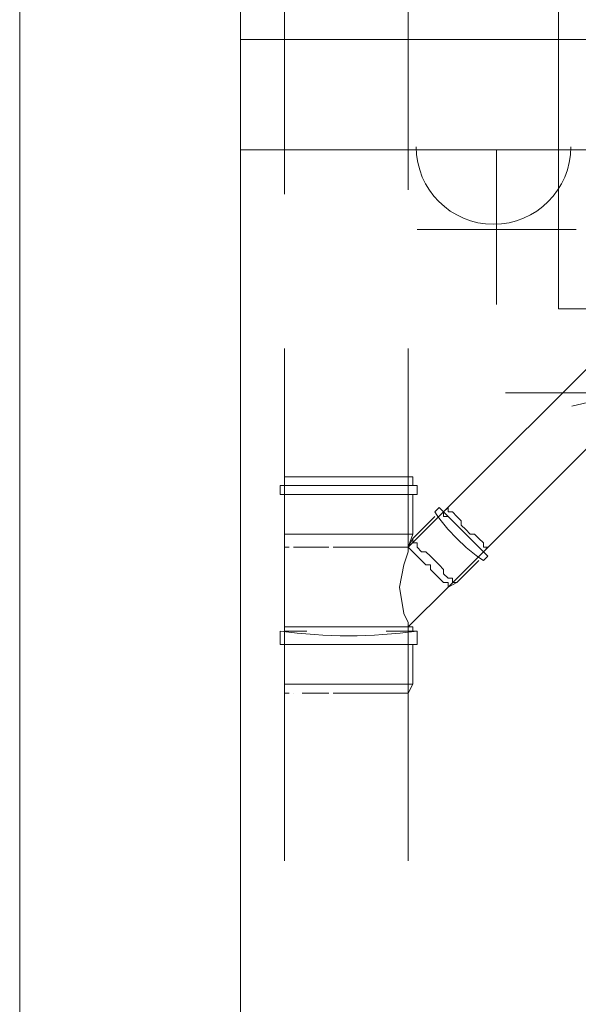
# Model space of a CAD drawing. Header units: millimetres. Extents: x 413 to 305578, y 115 to 38116.
# Tile 44 of 194: x 19811 to 20314, y 16221 to 17108. Entities that reach past the tile are written whole.
import ezdxf

# ---------------------------------------------------------------- set-up
doc = ezdxf.new("R2010")
doc.units = ezdxf.units.MM
for name, color, linetype, true_color in [('PDF _PD-Lighting', 7, 'Continuous', 0xb80000), ('PDF$_59-60$-$Floor$Plan$-$В_Этаж$00_Сводный$A-DETL-MBND', 7, 'Continuous', 0xdd3700), ('PDF$_V$line_ifc_RVT-1-В_Этаж$00_Сводный$A-WALL', 7, 'Continuous', 0xbababa)]:
    doc.layers.add(name, color=color, linetype=linetype, true_color=true_color)
doc.layers.add('PDF _PD-Socket', color=1, linetype='Continuous')
doc.layers.add('PDF$_59-60$-$Floor$Plan$-$В_Этаж$00_Сводный$M-HVAC-DUCT', color=5, linetype='Continuous')

msp = doc.modelspace()

# ---------------------------------------------------------------- linework, layer by layer
at = {"layer": 'PDF _PD-Lighting', "lineweight": 0}
msp.add_lwpolyline([(20538.72, 16772.35), (20248.37, 16772.35)], dxfattribs=at)
at = {"layer": 'PDF _PD-Socket', "lineweight": 0}
for points in [[(20312.01, 16991.11), (20168.82, 16991.11)], [(20240.41, 16991.11), (20240.41, 16851.9)], [(20312.01, 16919.52), (20168.82, 16919.52)]]:
    msp.add_lwpolyline(points, dxfattribs=at)
msp.add_arc((20237.64, 16993.79), 69.61, 180.00001, 359.99999, dxfattribs=at)
at = {"layer": 'PDF$_59-60$-$Floor$Plan$-$В_Этаж$00_Сводный$A-DETL-MBND', "lineweight": 0}
for points in [[(20049.49, 17130.32), (20049.49, 16951.34)], [(20160.86, 16955.31), (20160.86, 17134.3)], [(20164.84, 16561.55), (20160.86, 16561.55), (20196.66, 16597.34), (20196.66, 16601.32), (20192.68, 16601.32), (20188.7, 16605.3), (20184.73, 16609.27), (20180.75, 16613.25), (20180.75, 16617.23), (20176.77, 16617.23), (20172.79, 16621.21), (20168.82, 16625.18), (20172.79, 16621.21), (20176.77, 16617.23), (20180.75, 16617.23), (20180.75, 16613.25), (20184.73, 16609.27), (20188.7, 16605.3), (20192.68, 16601.32), (20196.66, 16601.32), (20196.66, 16597.34), (20471.1, 16871.79)], [(20375.64, 16847.92), (20160.86, 16633.14), (20164.84, 16629.16), (20168.82, 16625.18), (20164.84, 16629.16), (20160.86, 16633.14), (20164.84, 16641.09), (20184.73, 16660.98)], [(20049.49, 16812.12), (20049.49, 16633.14), (20049.49, 16645.07), (20049.49, 16680.87)], [(20137, 16633.14), (20133.02, 16633.14), (20137, 16633.14), (20140.97, 16633.14), (20144.95, 16633.14), (20148.93, 16633.14), (20152.91, 16633.14), (20156.88, 16633.14), (20160.86, 16633.14), (20160.86, 16812.12)], [(20140.97, 16688.82), (20148.93, 16688.82), (20156.88, 16688.82), (20160.86, 16688.82), (20164.84, 16688.82), (20164.84, 16696.78), (20160.86, 16696.78), (20156.88, 16696.78), (20152.91, 16696.78), (20144.95, 16696.78), (20137, 16696.78), (20129.04, 16696.78), (20117.11, 16696.78), (20105.18, 16696.78), (20093.25, 16696.78), (20085.29, 16696.78), (20073.36, 16696.78), (20065.4, 16696.78), (20057.45, 16696.78), (20053.47, 16696.78), (20049.49, 16696.78), (20049.49, 16688.82), (20053.47, 16688.82), (20057.45, 16688.82), (20061.43, 16688.82), (20069.38, 16688.82)], [(20049.49, 16696.78), (20049.49, 16696.78)], [(20164.84, 16696.78), (20160.86, 16696.78)], [(20045.52, 16688.82), (20045.52, 16688.82)], [(20168.82, 16688.82), (20164.84, 16688.82)], [(20160.86, 16629.16), (20160.86, 16633.14), (20164.84, 16645.07), (20164.84, 16680.87)], [(20192.68, 16664.96), (20188.7, 16668.94)], [(20224.5, 16633.14), (20228.48, 16629.16), (20232.46, 16633.14), (20228.48, 16633.14), (20228.48, 16637.12), (20224.5, 16641.09), (20220.52, 16645.07), (20216.55, 16645.07), (20212.57, 16649.05), (20208.59, 16653.03), (20208.59, 16657), (20204.61, 16660.98), (20200.64, 16664.96), (20196.66, 16664.96), (20196.66, 16668.94), (20192.68, 16664.96), (20196.66, 16660.98)], [(20196.66, 16668.94), (20196.66, 16668.94)], [(20049.49, 16645.07), (20053.47, 16645.07), (20057.45, 16645.07), (20065.4, 16645.07), (20073.36, 16645.07), (20085.29, 16645.07), (20093.25, 16645.07), (20105.18, 16645.07), (20117.11, 16645.07), (20129.04, 16645.07), (20137, 16645.07), (20144.95, 16645.07), (20152.91, 16645.07), (20156.88, 16645.07), (20160.86, 16645.07), (20164.84, 16645.07)], [(20164.84, 16641.09), (20164.84, 16637.12), (20168.82, 16637.12), (20168.82, 16633.14), (20172.79, 16629.16), (20176.77, 16629.16), (20180.75, 16625.18), (20184.73, 16621.21), (20188.7, 16617.23), (20192.68, 16613.25), (20192.68, 16609.27), (20196.66, 16605.3), (20200.64, 16605.3), (20200.64, 16601.32), (20204.61, 16601.32)], [(20049.49, 16633.14), (20049.49, 16633.14)], [(20049.49, 16545.64), (20049.49, 16509.84), (20049.49, 16501.88), (20049.49, 16633.14), (20053.47, 16633.14)], [(20049.49, 16633.14), (20049.49, 16633.14)], [(20053.47, 16633.14), (20053.47, 16633.14)], [(20057.45, 16633.14), (20061.43, 16633.14), (20065.4, 16633.14), (20069.38, 16633.14)], [(20057.45, 16633.14), (20057.45, 16633.14)], [(20057.45, 16633.14), (20057.45, 16633.14)], [(20065.4, 16633.14), (20069.38, 16633.14), (20073.36, 16633.14), (20077.34, 16633.14), (20085.29, 16633.14), (20089.27, 16633.14), (20085.29, 16633.14), (20077.34, 16633.14), (20073.36, 16633.14)], [(20093.25, 16633.14), (20093.25, 16633.14)], [(20093.25, 16633.14), (20093.25, 16633.14)], [(20093.25, 16633.14), (20093.25, 16633.14)], [(20117.11, 16633.14), (20117.11, 16633.14)], [(20140.97, 16633.14), (20144.95, 16633.14)], [(20148.93, 16633.14), (20152.91, 16633.14), (20156.88, 16633.14)], [(20160.86, 16633.14), (20160.86, 16629.16), (20156.88, 16617.23), (20152.91, 16597.34), (20156.88, 16573.48), (20160.86, 16565.52), (20160.86, 16561.55), (20160.86, 16501.88), (20164.84, 16509.84), (20164.84, 16545.64)], [(20156.88, 16633.14), (20156.88, 16633.14)], [(20160.86, 16633.14), (20160.86, 16633.14)], [(20160.86, 16633.14), (20160.86, 16633.14)], [(20160.86, 16633.14), (20160.86, 16633.14)], [(20232.46, 16633.14), (20232.46, 16633.14)], [(20164.84, 16629.16), (20164.84, 16629.16)], [(20164.84, 16629.16), (20164.84, 16629.16)], [(20164.84, 16629.16), (20164.84, 16629.16)], [(20232.46, 16625.18), (20228.48, 16629.16)], [(20172.79, 16621.21), (20172.79, 16621.21)], [(20196.66, 16597.34), (20204.61, 16601.32), (20224.5, 16621.21)], [(20184.73, 16609.27), (20184.73, 16609.27)], [(20184.73, 16609.27), (20184.73, 16609.27)], [(20192.68, 16601.32), (20192.68, 16601.32)], [(20192.68, 16601.32), (20192.68, 16601.32)], [(20196.66, 16597.34), (20196.66, 16597.34)], [(20196.66, 16597.34), (20196.66, 16597.34)], [(20140.97, 16557.57), (20148.93, 16557.57), (20156.88, 16557.57), (20160.86, 16557.57), (20164.84, 16557.57), (20164.84, 16561.55), (20160.86, 16561.55), (20156.88, 16561.55), (20152.91, 16561.55), (20144.95, 16561.55), (20137, 16561.55), (20129.04, 16561.55), (20117.11, 16561.55), (20105.18, 16561.55), (20093.25, 16561.55), (20085.29, 16561.55), (20073.36, 16561.55), (20065.4, 16561.55), (20057.45, 16561.55), (20053.47, 16561.55), (20049.49, 16561.55), (20049.49, 16557.57), (20053.47, 16557.57), (20057.45, 16557.57), (20061.43, 16557.57), (20069.38, 16557.57)], [(20049.49, 16561.55), (20049.49, 16561.55)], [(20049.49, 16561.55), (20049.49, 16561.55)], [(20045.52, 16557.57), (20045.52, 16557.57)], [(20049.49, 16509.84), (20053.47, 16509.84), (20057.45, 16509.84), (20065.4, 16509.84), (20073.36, 16509.84), (20085.29, 16509.84), (20093.25, 16509.84), (20105.18, 16509.84), (20117.11, 16509.84), (20129.04, 16509.84), (20137, 16509.84), (20144.95, 16509.84), (20152.91, 16509.84), (20156.88, 16509.84), (20160.86, 16509.84), (20164.84, 16509.84)], [(20049.49, 16501.88), (20049.49, 16501.88)], [(20049.49, 16350.74), (20049.49, 16501.88), (20053.47, 16501.88)], [(20049.49, 16501.88), (20049.49, 16501.88)], [(20053.47, 16501.88), (20053.47, 16501.88)], [(20057.45, 16501.88), (20057.45, 16501.88)], [(20057.45, 16501.88), (20057.45, 16501.88)], [(20069.38, 16501.88), (20065.4, 16501.88), (20069.38, 16501.88), (20073.36, 16501.88), (20077.34, 16501.88), (20085.29, 16501.88), (20089.27, 16501.88), (20085.29, 16501.88), (20077.34, 16501.88), (20073.36, 16501.88)], [(20137, 16501.88), (20133.02, 16501.88), (20125.07, 16501.88), (20121.09, 16501.88), (20117.11, 16501.88), (20105.18, 16501.88), (20093.25, 16501.88), (20105.18, 16501.88), (20117.11, 16501.88), (20121.09, 16501.88), (20125.07, 16501.88), (20133.02, 16501.88), (20137, 16501.88), (20140.97, 16501.88), (20144.95, 16501.88), (20148.93, 16501.88), (20152.91, 16501.88), (20156.88, 16501.88), (20148.93, 16501.88), (20144.95, 16501.88), (20140.97, 16501.88)], [(20093.25, 16501.88), (20093.25, 16501.88)], [(20093.25, 16501.88), (20093.25, 16501.88)], [(20093.25, 16501.88), (20093.25, 16501.88)], [(20117.11, 16501.88), (20117.11, 16501.88)], [(20156.88, 16501.88), (20156.88, 16501.88)], [(20160.86, 16350.74), (20160.86, 16501.88), (20156.88, 16501.88)], [(20160.86, 16501.88), (20160.86, 16501.88)]]:
    msp.add_lwpolyline(points, dxfattribs=at)
for points in [[(20168.82, 16680.87), (20168.82, 16688.82), (20164.84, 16688.82), (20156.88, 16688.82), (20152.91, 16688.82), (20140.97, 16688.82), (20133.02, 16688.82), (20121.09, 16688.82), (20109.16, 16688.82), (20101.2, 16688.82), (20089.27, 16688.82), (20077.34, 16688.82), (20069.38, 16688.82), (20061.43, 16688.82), (20053.47, 16688.82), (20049.49, 16688.82), (20045.52, 16688.82), (20045.52, 16680.87), (20049.49, 16680.87), (20053.47, 16680.87), (20061.43, 16680.87), (20069.38, 16680.87), (20081.31, 16680.87), (20093.25, 16680.87), (20105.18, 16680.87), (20117.11, 16680.87), (20129.04, 16680.87), (20140.97, 16680.87), (20148.93, 16680.87), (20156.88, 16680.87), (20160.86, 16680.87), (20164.84, 16680.87)], [(20133.02, 16633.14), (20125.07, 16633.14), (20121.09, 16633.14), (20117.11, 16633.14), (20105.18, 16633.14), (20093.25, 16633.14), (20105.18, 16633.14), (20117.11, 16633.14), (20121.09, 16633.14), (20125.07, 16633.14)]]:
    msp.add_lwpolyline(points, close=True, dxfattribs=at)
msp.add_lwpolyline([(20228.48, 16621.21), (20232.46, 16625.18), (20228.48, 16629.16), (20224.5, 16633.14), (20220.52, 16637.12), (20216.55, 16641.09), (20212.57, 16645.07), (20208.59, 16649.05), (20204.61, 16653.03), (20200.64, 16657), (20196.66, 16660.98), (20192.68, 16660.98), (20192.68, 16664.96), (20188.7, 16668.94), (20184.73, 16664.96, 0.09399)], format="xyb", close=True, dxfattribs=at)
msp.add_lwpolyline([(20168.82, 16557.57, -0.066232), (20045.52, 16557.57), (20045.52, 16545.64), (20049.49, 16545.64), (20053.47, 16545.64), (20061.43, 16545.64), (20069.38, 16545.64), (20077.34, 16545.64), (20089.27, 16545.64), (20101.2, 16545.64), (20109.16, 16545.64), (20121.09, 16545.64), (20133.02, 16545.64), (20140.97, 16545.64), (20152.91, 16545.64), (20156.88, 16545.64), (20164.84, 16545.64), (20168.82, 16545.64), (20168.82, 16557.57), (20164.84, 16557.57)], format="xyb", dxfattribs=at)
at = {"layer": 'PDF$_59-60$-$Floor$Plan$-$В_Этаж$00_Сводный$M-HVAC-DUCT', "lineweight": 0}
msp.add_lwpolyline([(20296.1, 17380.9), (20359.73, 17380.9), (20419.4, 17380.9), (20296.1, 17380.9), (20296.1, 16847.92), (20419.4, 16847.92), (20419.4, 17380.9), (20419.4, 17428.63), (20471.1, 17428.63), (20471.1, 17555.91), (20522.81, 17555.91), (20522.81, 17428.63), (20471.1, 17428.63), (20471.1, 17492.27), (20471.1, 17555.91), (20244.39, 17555.91), (20244.39, 17492.27), (20244.39, 17428.63), (20296.1, 17428.63)], close=True, dxfattribs=at)
msp.add_lwpolyline([(20427.35, 16788.26), (20308.03, 16760.42)], dxfattribs=at)
at = {"layer": 'PDF$_V$line_ifc_RVT-1-В_Этаж$00_Сводный$A-WALL', "lineweight": 0}
for points in [[(19810.85, 17671.25), (19810.85, 14131.32), (20009.72, 14131.32), (20009.72, 17671.25)], [(22006.4, 17090.55), (20009.72, 17090.55), (20009.72, 16991.11), (22006.4, 16991.11)]]:
    msp.add_lwpolyline(points, close=True, dxfattribs=at)

doc.saveas('drawing.dxf')
